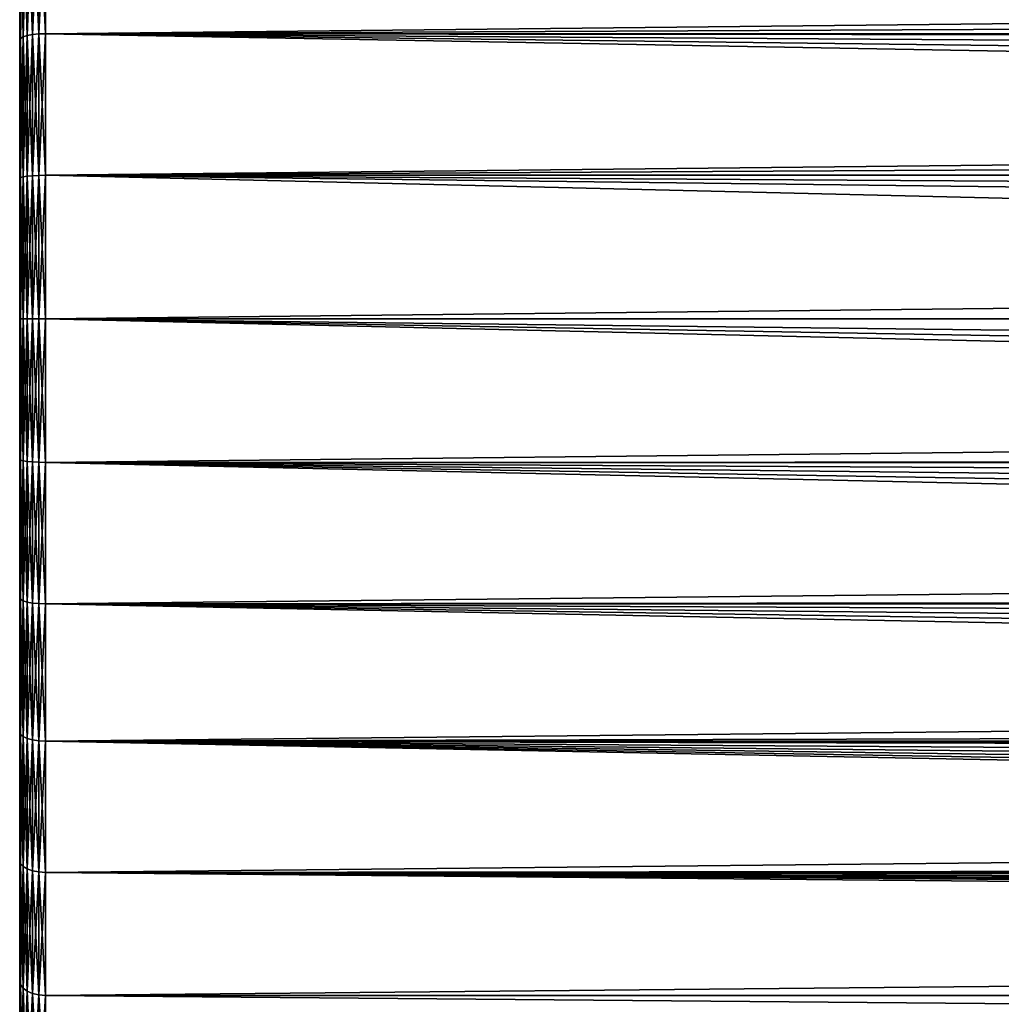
# Model space of a CAD drawing. Header units: metres. Extents: x -128 to 173, y -23 to 79.
# Tile 2 of 129: x -128 to -109, y -13 to 6. Entities that reach past the tile are written whole.
import ezdxf

# ---------------------------------------------------------------- set-up
doc = ezdxf.new("R2010")
doc.units = ezdxf.units.M
doc.layers.add('solid_ORA_153_SW0001', color=7, linetype='CONTINUOUS')

msp = doc.modelspace()

# ---------------------------------------------------------------- linework, layer by layer
at = {"layer": 'solid_ORA_153_SW0001'}
for points in [[(-128, -22.336422, 2.708179), (-128, 22.336422, 2.708179), (-128, 22.5)], [(-128, -22.5), (-128, -22.336422, 2.708179), (-128, 22.5)], [(-128, 22.336422, -2.708179), (-128, -22.5), (-128, 22.5)], [(-128, -21.846973, 5.38143), (-128, 21.846973, 5.38143), (-128, 22.336422, 2.708179)], [(-128, -22.336422, 2.708179), (-128, -21.846973, 5.38143), (-128, 22.336422, 2.708179)], [(-128, 22.336422, -2.708179), (-128, -22.336422, -2.708179), (-128, -22.5)], [(-128, 22.336422, -2.708179), (-128, 21.846973, -5.38143), (-128, -22.336422, -2.708179)], [(-128, -21.038984, 7.97566), (-128, 21.038984, 7.97566), (-128, 21.846973, 5.38143)], [(-128, -21.846973, 5.38143), (-128, -21.038984, 7.97566), (-128, 21.846973, 5.38143)], [(-128, 21.846973, -5.38143), (-128, -21.846973, -5.38143), (-128, -22.336422, -2.708179)], [(-128, 21.846973, -5.38143), (-128, 21.038984, -7.97566), (-128, -21.846973, -5.38143)], [(-128, -19.924067, 10.45378), (-128, 19.924067, 10.45378), (-128, 21.038984, 7.97566)], [(-128, -21.038984, 7.97566), (-128, -19.924067, 10.45378), (-128, 21.038984, 7.97566)], [(-128, 21.038984, -7.97566), (-128, -21.038984, -7.97566), (-128, -21.846973, -5.38143)], [(-128, 21.038984, -7.97566), (-128, 19.924067, -10.45378), (-128, -21.038984, -7.97566)], [(-128, -18.518557, 12.779398), (-128, 18.518557, 12.779398), (-128, 19.924067, 10.45378)], [(-128, -19.924067, 10.45378), (-128, -18.518557, 12.779398), (-128, 19.924067, 10.45378)], [(-128, 19.924067, -10.45378), (-128, -19.924067, -10.45378), (-128, -21.038984, -7.97566)], [(-128, 19.924067, -10.45378), (-128, 18.518557, -12.779398), (-128, -19.924067, -10.45378)], [(-128, -16.842947, 14.918616), (-128, 16.842947, 14.918616), (-128, 18.518557, 12.779398)], [(-128, -18.518557, 12.779398), (-128, -16.842947, 14.918616), (-128, 18.518557, 12.779398)], [(-128, 18.518557, -12.779398), (-128, -18.518557, -12.779398), (-128, -19.924067, -10.45378)], [(-128, 18.518557, -12.779398), (-128, 16.842947, -14.918616), (-128, -18.518557, -12.779398)], [(-128, -14.921668, 16.840242), (-128, 14.921668, 16.840242), (-128, 16.842947, 14.918616)], [(-128, -16.842947, 14.918616), (-128, -14.921668, 16.840242), (-128, 16.842947, 14.918616)], [(-128, 16.842947, -14.918616), (-128, -16.842947, -14.918616), (-128, -18.518557, -12.779398)], [(-128, 16.842947, -14.918616), (-128, 14.921668, -16.840242), (-128, -16.842947, -14.918616)], [(-128, -12.782748, 18.516245), (-128, 12.782748, 18.516245), (-128, 14.921668, 16.840242)], [(-128, -14.921668, 16.840242), (-128, -12.782748, 18.516245), (-128, 14.921668, 16.840242)], [(-128, 14.921668, -16.840242), (-128, -14.921668, -16.840242), (-128, -16.842947, -14.918616)], [(-128, 14.921668, -16.840242), (-128, 12.782748, -18.516245), (-128, -14.921668, -16.840242)], [(-128, -10.457384, 19.922176), (-128, 10.457384, 19.922174), (-128, 12.782748, 18.516245)], [(-128, -12.782748, 18.516245), (-128, -10.457384, 19.922176), (-128, 12.782748, 18.516245)], [(-128, 12.782748, -18.516245), (-128, -12.782748, -18.516245), (-128, -14.921668, -16.840242)], [(-128, 12.782748, -18.516245), (-128, 10.457384, -19.922176), (-128, -12.782748, -18.516245)], [(-128, -7.979492, 21.037529), (-128, 7.979492, 21.037529), (-128, 10.457384, 19.922174)], [(-128, -10.457384, 19.922176), (-128, -7.979492, 21.037529), (-128, 10.457384, 19.922174)], [(-128, 10.457384, -19.922176), (-128, -10.457384, -19.922174), (-128, -12.782748, -18.516245)], [(-128, 10.457384, -19.922176), (-128, 7.979492, -21.037529), (-128, -10.457384, -19.922174)], [(-127.982964, 8.024499, 21.158865), (-128, 7.979492, 21.037529), (-128, 5.385213, 21.846039)], [(-127.982964, 5.415572, 21.97184), (-127.982964, 8.024499, 21.158865), (-128, 5.385213, 21.846039)], [(-127.982964, 8.024499, -21.158865), (-128, 5.385213, -21.846039), (-128, 7.979492, -21.037529)], [(-127.982964, 8.024499, -21.158865), (-127.982964, 5.415572, -21.97184), (-128, 5.385213, -21.846039)], [(-127.932945, 8.067302, 21.271725), (-127.982964, 8.024499, 21.158865), (-127.982964, 5.415572, 21.97184)], [(-127.932945, 5.444458, 22.089037), (-127.932945, 8.067302, 21.271725), (-127.982964, 5.415572, 21.97184)], [(-127.932945, 8.067302, -21.271725), (-127.932945, 5.444458, -22.089037), (-127.982964, 8.024499, -21.158865)], [(-127.932945, 5.444458, -22.089037), (-127.982964, 5.415572, -21.97184), (-127.982964, 8.024499, -21.158865)], [(-127.853371, 8.104048, 21.368616), (-127.932945, 8.067302, 21.271725), (-127.932945, 5.444458, 22.089037)], [(-127.853371, 5.469258, 22.18965), (-127.853371, 8.104048, 21.368616), (-127.932945, 5.444458, 22.089037)], [(-127.853371, 8.104048, -21.368616), (-127.853371, 5.469258, -22.18965), (-127.932945, 8.067302, -21.271725)], [(-127.853371, 5.469258, -22.18965), (-127.932945, 5.444458, -22.089037), (-127.932945, 8.067302, -21.271725)], [(-127.749657, 8.132228, 21.442923), (-127.853371, 8.104048, 21.368616), (-127.853371, 5.469258, 22.18965)], [(-127.749657, 5.488276, 22.266811), (-127.749657, 8.132228, 21.442923), (-127.853371, 5.469258, 22.18965)], [(-127.749657, 8.132228, -21.442923), (-127.749657, 5.488276, -22.266811), (-127.853371, 8.104048, -21.368616)], [(-127.749657, 5.488276, -22.266811), (-127.853371, 5.469258, -22.18965), (-127.853371, 8.104048, -21.368616)], [(-127.628906, 8.149919, 21.489571), (-127.749657, 8.132228, 21.442923), (-127.749657, 5.488276, 22.266811)], [(-127.628906, 5.500216, 22.31525), (-127.628906, 8.149919, 21.489571), (-127.749657, 5.488276, 22.266811)], [(-127.628906, 8.149919, -21.489571), (-127.628906, 5.500216, -22.31525), (-127.749657, 8.132228, -21.442923)], [(-127.628906, 5.500216, -22.31525), (-127.749657, 5.488276, -22.266811), (-127.749657, 8.132228, -21.442923)], [(-127.628906, 5.500216, 22.31525), (-127.5, 5.50426, 22.331661), (-127.5, 8.155912, 21.505373)], [(-127.628906, 5.500216, 22.31525), (-127.5, 8.155912, 21.505373), (-127.628906, 8.149919, 21.489571)], [(-127.628906, 8.149919, -21.489571), (-127.5, 8.155912, -21.505373), (-127.5, 5.50426, -22.331661)], [(-127.628906, 8.149919, -21.489571), (-127.5, 5.50426, -22.331661), (-127.628906, 5.500216, -22.31525)], [(-127.5, 5.50426, 22.331661), (127.5, 5.50426, 22.331661), (127.5, 8.155912, 21.505373)], [(-127.5, 8.155912, 21.505373), (-127.5, 5.50426, 22.331661), (127.5, 8.155912, 21.505373)], [(-10.305633, 6.048386, -22.190472), (-127.5, 5.50426, -22.331661), (-127.5, 8.155912, -21.505373)], [(-128, -5.385213, 21.846039), (-128, 5.385213, 21.846039), (-128, 7.979492, 21.037529)], [(-128, -7.979492, 21.037529), (-128, -5.385213, 21.846039), (-128, 7.979492, 21.037529)], [(-128, 7.979492, -21.037529), (-128, -7.979492, -21.037529), (-128, -10.457384, -19.922174)], [(-128, 7.979492, -21.037529), (-128, 5.385213, -21.846039), (-128, -7.979492, -21.037529)], [(-10.305633, 6.048386, -22.190472), (-10.684834, 5.404243, -22.356077), (-127.5, 5.50426, -22.331661)], [(-127.982964, 5.415572, 21.97184), (-128, 5.385213, 21.846039), (-128, 2.712388, 22.335911)], [(-127.982964, 2.727674, 22.464417), (-127.982964, 5.415572, 21.97184), (-128, 2.712388, 22.335911)], [(-127.982964, 5.415572, -21.97184), (-128, 2.712388, -22.335911), (-128, 5.385213, -21.846039)], [(-127.982964, 5.415572, -21.97184), (-127.982964, 2.727674, -22.464417), (-128, 2.712388, -22.335911)], [(-128, -2.712388, 22.335911), (-128, 2.712388, 22.335911), (-128, 5.385213, 21.846039)], [(-128, -5.385213, 21.846039), (-128, -2.712388, 22.335911), (-128, 5.385213, 21.846039)], [(-128, 5.385213, -21.846039), (-128, -5.385213, -21.846039), (-128, -7.979492, -21.037529)], [(-128, 5.385213, -21.846039), (-128, 2.712388, -22.335911), (-128, -5.385213, -21.846039)], [(-127.932945, 5.444458, 22.089037), (-127.982964, 5.415572, 21.97184), (-127.982964, 2.727674, 22.464417)], [(-127.932945, 2.742223, 22.58424), (-127.932945, 5.444458, 22.089037), (-127.982964, 2.727674, 22.464417)], [(-127.932945, 5.444458, -22.089037), (-127.932945, 2.742223, -22.58424), (-127.982964, 5.415572, -21.97184)], [(-127.932945, 2.742223, -22.58424), (-127.982964, 2.727674, -22.464417), (-127.982964, 5.415572, -21.97184)], [(-127.853371, 5.469258, 22.18965), (-127.932945, 5.444458, 22.089037), (-127.932945, 2.742223, 22.58424)], [(-127.853371, 2.754714, 22.687109), (-127.853371, 5.469258, 22.18965), (-127.932945, 2.742223, 22.58424)], [(-127.853371, 5.469258, -22.18965), (-127.853371, 2.754714, -22.687109), (-127.932945, 5.444458, -22.089037)], [(-127.853371, 2.754714, -22.687109), (-127.932945, 2.742223, -22.58424), (-127.932945, 5.444458, -22.089037)], [(-127.749657, 5.488276, 22.266811), (-127.853371, 5.469258, 22.18965), (-127.853371, 2.754714, 22.687109)], [(-127.749657, 2.764293, 22.766001), (-127.749657, 5.488276, 22.266811), (-127.853371, 2.754714, 22.687109)], [(-127.749657, 5.488276, -22.266811), (-127.749657, 2.764293, -22.766001), (-127.853371, 5.469258, -22.18965)], [(-127.749657, 2.764293, -22.766001), (-127.853371, 2.754714, -22.687109), (-127.853371, 5.469258, -22.18965)], [(-127.628906, 5.500216, 22.31525), (-127.749657, 5.488276, 22.266811), (-127.749657, 2.764293, 22.766001)], [(-127.628906, 2.770306, 22.815525), (-127.628906, 5.500216, 22.31525), (-127.749657, 2.764293, 22.766001)], [(-127.628906, 5.500216, -22.31525), (-127.628906, 2.770306, -22.815525), (-127.749657, 5.488276, -22.266811)], [(-127.628906, 2.770306, -22.815525), (-127.749657, 2.764293, -22.766001), (-127.749657, 5.488276, -22.266811)], [(-127.628906, 2.770306, 22.815525), (-127.5, 2.772344, 22.832304), (-127.5, 5.50426, 22.331661)], [(-127.628906, 2.770306, 22.815525), (-127.5, 5.50426, 22.331661), (-127.628906, 5.500216, 22.31525)], [(-127.628906, 5.500216, -22.31525), (-127.5, 5.50426, -22.331661), (-127.5, 2.772344, -22.832304)], [(-127.628906, 5.500216, -22.31525), (-127.5, 2.772344, -22.832304), (-127.628906, 2.770306, -22.815525)], [(-127.5, 2.772344, 22.832304), (127.5, 2.772344, 22.832304), (127.5, 5.50426, 22.331661)], [(-127.5, 5.50426, 22.331661), (-127.5, 2.772344, 22.832304), (127.5, 5.50426, 22.331661)], [(-11.538536, 3.409463, -22.745892), (-127.5, 2.772344, -22.832304), (-127.5, 5.50426, -22.331661)], [(-11.300403, 4.082197, -22.634832), (-11.538536, 3.409463, -22.745892), (-127.5, 5.50426, -22.331661)], [(-11.016119, 4.748104, -22.504566), (-11.300403, 4.082197, -22.634832), (-127.5, 5.50426, -22.331661)], [(-10.684834, 5.404243, -22.356077), (-11.016119, 4.748104, -22.504566), (-127.5, 5.50426, -22.331661)], [(-11.538536, 3.409463, -22.745892), (-11.731396, 2.732611, -22.837093), (-127.5, 2.772344, -22.832304)], [(-127.982964, 2.727674, 22.464417), (-128, 2.712388, 22.335911), (-128, 0, 22.499998)], [(-127.982964, 0, 22.62941), (-127.982964, 2.727674, 22.464417), (-128, 0, 22.499998)], [(-127.982964, 2.727674, -22.464417), (-127.982964, 0, -22.62941), (-128, 2.712388, -22.335911)], [(-128, -2.712388, 22.335911), (-128, 0, 22.499998), (-128, 2.712388, 22.335911)], [(-128, 2.712388, -22.335911), (-128, -2.712388, -22.335911), (-128, -5.385213, -21.846039)], [(-128, 2.712388, -22.335911), (-128, 0, -22.499998), (-128, -2.712388, -22.335911)], [(-127.982964, 0, -22.62941), (-128, 0, -22.499998), (-128, 2.712388, -22.335911)], [(-127.932945, 2.742223, 22.58424), (-127.982964, 2.727674, 22.464417), (-127.982964, 0, 22.62941)], [(-127.932945, 0, 22.750113), (-127.932945, 2.742223, 22.58424), (-127.982964, 0, 22.62941)], [(-127.932945, 2.742223, -22.58424), (-127.932945, 0, -22.750113), (-127.982964, 2.727674, -22.464417)], [(-127.932945, 0, -22.750113), (-127.982964, 0, -22.62941), (-127.982964, 2.727674, -22.464417)], [(-127.853371, 2.754714, 22.687109), (-127.932945, 2.742223, 22.58424), (-127.932945, 0, 22.750113)], [(-127.853371, 0, 22.853739), (-127.853371, 2.754714, 22.687109), (-127.932945, 0, 22.750113)], [(-127.853371, 2.754714, -22.687109), (-127.853371, 0, -22.853739), (-127.932945, 2.742223, -22.58424)], [(-127.853371, 0, -22.853739), (-127.932945, 0, -22.750113), (-127.932945, 2.742223, -22.58424)], [(-127.749657, 2.764293, 22.766001), (-127.853371, 2.754714, 22.687109), (-127.853371, 0, 22.853739)], [(-127.749657, 0, 22.933208), (-127.749657, 2.764293, 22.766001), (-127.853371, 0, 22.853739)], [(-127.749657, 2.764293, -22.766001), (-127.749657, 0, -22.933208), (-127.853371, 2.754714, -22.687109)], [(-127.749657, 0, -22.933208), (-127.853371, 0, -22.853739), (-127.853371, 2.754714, -22.687109)], [(-127.628906, 2.770306, 22.815525), (-127.749657, 2.764293, 22.766001), (-127.749657, 0, 22.933208)], [(-127.628906, 0, 22.983099), (-127.628906, 2.770306, 22.815525), (-127.749657, 0, 22.933208)], [(-127.628906, 2.770306, -22.815525), (-127.628906, 0, -22.983099), (-127.749657, 2.764293, -22.766001)], [(-127.628906, 0, -22.983099), (-127.749657, 0, -22.933208), (-127.749657, 2.764293, -22.766001)], [(-127.628906, 0, 22.983099), (-127.5, 0, 23), (-127.5, 2.772344, 22.832304)], [(-127.628906, 0, 22.983099), (-127.5, 2.772344, 22.832304), (-127.628906, 2.770306, 22.815525)], [(-127.628906, 2.770306, -22.815525), (-127.5, 2.772344, -22.832304), (-127.5, 0, -23)], [(-127.628906, 2.770306, -22.815525), (-127.5, 0, -23), (-127.628906, 0, -22.983099)], [(-127.5, 0, 23), (127.5, 0, 23), (127.5, 2.772344, 22.832304)], [(-127.5, 2.772344, 22.832304), (-127.5, 0, 23), (127.5, 2.772344, 22.832304)], [(-12.069973, 0, -23), (-127.5, 0, -23), (-127.5, 2.772344, -22.832304)], [(-11.985751, 1.368679, -22.95924), (-12.069973, 0, -23), (-127.5, 2.772344, -22.832304)], [(-11.880149, 2.052134, -22.908268), (-11.985751, 1.368679, -22.95924), (-127.5, 2.772344, -22.832304)], [(-11.731396, 2.732611, -22.837093), (-11.880149, 2.052134, -22.908268), (-127.5, 2.772344, -22.832304)], [(-127.982964, 0, 22.62941), (-128, 0, 22.499998), (-128, -2.712388, 22.335911)], [(-127.982964, -2.727674, 22.464417), (-127.982964, 0, 22.62941), (-128, -2.712388, 22.335911)], [(-127.932945, 0, 22.750113), (-127.982964, 0, 22.62941), (-127.982964, -2.727674, 22.464417)], [(-127.932945, -2.742223, 22.58424), (-127.932945, 0, 22.750113), (-127.982964, -2.727674, 22.464417)], [(-127.853371, 0, 22.853739), (-127.932945, 0, 22.750113), (-127.932945, -2.742223, 22.58424)], [(-127.853371, -2.754714, 22.687109), (-127.853371, 0, 22.853739), (-127.932945, -2.742223, 22.58424)], [(-127.749657, 0, 22.933208), (-127.853371, 0, 22.853739), (-127.853371, -2.754714, 22.687109)], [(-127.749657, -2.764293, 22.766001), (-127.749657, 0, 22.933208), (-127.853371, -2.754714, 22.687109)], [(-127.628906, 0, 22.983099), (-127.749657, 0, 22.933208), (-127.749657, -2.764293, 22.766001)], [(-127.628906, 0, -22.983099), (-127.628906, -2.770306, -22.815525), (-127.749657, 0, -22.933208)], [(-127.628906, 0, -22.983099), (-127.5, 0, -23), (-127.5, -2.772344, -22.832304)], [(-127.628906, 0, -22.983099), (-127.5, -2.772344, -22.832304), (-127.628906, -2.770306, -22.815525)], [(-11.733466, -2.724312, -22.838085), (-127.5, -2.772344, -22.832304), (-127.5, 0, -23)], [(-11.881835, -2.043339, -22.909054), (-11.733466, -2.724312, -22.838085), (-127.5, 0, -23)], [(-11.98687, -1.360946, -22.9597), (-11.881835, -2.043339, -22.909054), (-127.5, 0, -23)], [(-12.069973, 0, -23), (-11.98687, -1.360946, -22.9597), (-127.5, 0, -23)], [(-127.982964, -2.727674, -22.464417), (-128, -2.712388, -22.335911), (-128, 0, -22.499998)], [(-127.982964, 0, -22.62941), (-127.982964, -2.727674, -22.464417), (-128, 0, -22.499998)], [(-127.932945, -2.742223, -22.58424), (-127.982964, -2.727674, -22.464417), (-127.982964, 0, -22.62941)], [(-127.932945, 0, -22.750113), (-127.932945, -2.742223, -22.58424), (-127.982964, 0, -22.62941)], [(-127.853371, -2.754714, -22.687109), (-127.932945, -2.742223, -22.58424), (-127.932945, 0, -22.750113)], [(-127.853371, 0, -22.853739), (-127.853371, -2.754714, -22.687109), (-127.932945, 0, -22.750113)], [(-127.749657, -2.764293, -22.766001), (-127.853371, -2.754714, -22.687109), (-127.853371, 0, -22.853739)], [(-127.749657, 0, -22.933208), (-127.749657, -2.764293, -22.766001), (-127.853371, 0, -22.853739)], [(-127.628906, -2.770306, 22.815525), (-127.628906, 0, 22.983099), (-127.749657, -2.764293, 22.766001)], [(-127.628906, -2.770306, -22.815525), (-127.749657, -2.764293, -22.766001), (-127.749657, 0, -22.933208)], [(-127.628906, -2.770306, 22.815525), (-127.5, -2.772344, 22.832304), (-127.5, 0, 23)], [(-127.628906, -2.770306, 22.815525), (-127.5, 0, 23), (-127.628906, 0, 22.983099)], [(-127.5, -2.772344, 22.832304), (127.5, -2.772344, 22.832304), (127.5, 0, 23)], [(-127.5, 0, 23), (-127.5, -2.772344, 22.832304), (127.5, 0, 23)], [(-127.982964, -5.415572, 21.97184), (-128, -2.712388, 22.335911), (-128, -5.385213, 21.846039)], [(-127.982964, -5.415572, 21.97184), (-127.982964, -2.727674, 22.464417), (-128, -2.712388, 22.335911)], [(-127.982964, -5.415572, -21.97184), (-128, -5.385213, -21.846039), (-128, -2.712388, -22.335911)], [(-127.982964, -2.727674, -22.464417), (-127.982964, -5.415572, -21.97184), (-128, -2.712388, -22.335911)], [(-127.932945, -2.742223, 22.58424), (-127.982964, -2.727674, 22.464417), (-127.982964, -5.415572, 21.97184)], [(-127.932945, -5.444458, -22.089037), (-127.982964, -5.415572, -21.97184), (-127.982964, -2.727674, -22.464417)], [(-127.932945, -2.742223, -22.58424), (-127.932945, -5.444458, -22.089037), (-127.982964, -2.727674, -22.464417)], [(-127.932945, -5.444458, 22.089037), (-127.932945, -2.742223, 22.58424), (-127.982964, -5.415572, 21.97184)], [(-127.853371, -2.754714, 22.687109), (-127.932945, -2.742223, 22.58424), (-127.932945, -5.444458, 22.089037)], [(-127.853371, -5.469258, -22.18965), (-127.932945, -5.444458, -22.089037), (-127.932945, -2.742223, -22.58424)], [(-127.853371, -2.754714, -22.687109), (-127.853371, -5.469258, -22.18965), (-127.932945, -2.742223, -22.58424)], [(-127.853371, -5.469258, 22.18965), (-127.853371, -2.754714, 22.687109), (-127.932945, -5.444458, 22.089037)], [(-127.749657, -2.764293, 22.766001), (-127.853371, -2.754714, 22.687109), (-127.853371, -5.469258, 22.18965)], [(-127.749657, -5.488276, -22.266811), (-127.853371, -5.469258, -22.18965), (-127.853371, -2.754714, -22.687109)], [(-127.749657, -2.764293, -22.766001), (-127.749657, -5.488276, -22.266811), (-127.853371, -2.754714, -22.687109)], [(-127.749657, -5.488276, 22.266811), (-127.749657, -2.764293, 22.766001), (-127.853371, -5.469258, 22.18965)], [(-127.628906, -2.770306, 22.815525), (-127.749657, -2.764293, 22.766001), (-127.749657, -5.488276, 22.266811)], [(-127.628906, -5.500216, -22.31525), (-127.749657, -5.488276, -22.266811), (-127.749657, -2.764293, -22.766001)], [(-127.628906, -2.770306, -22.815525), (-127.628906, -5.500216, -22.31525), (-127.749657, -2.764293, -22.766001)], [(-127.628906, -5.500216, 22.31525), (-127.628906, -2.770306, 22.815525), (-127.749657, -5.488276, 22.266811)], [(-127.628906, -5.500216, 22.31525), (-127.5, -2.772344, 22.832304), (-127.628906, -2.770306, 22.815525)], [(-127.628906, -2.770306, -22.815525), (-127.5, -2.772344, -22.832304), (-127.5, -5.50426, -22.331661)], [(-127.628906, -2.770306, -22.815525), (-127.5, -5.50426, -22.331661), (-127.628906, -5.500216, -22.31525)], [(-127.628906, -5.500216, 22.31525), (-127.5, -5.50426, 22.331661), (-127.5, -2.772344, 22.832304)], [(-11.733466, -2.724312, -22.838085), (-11.540996, -3.401836, -22.747032), (-127.5, -2.772344, -22.832304)], [(-127.5, -5.50426, 22.331661), (127.5, -5.50426, 22.331661), (127.5, -2.772344, 22.832304)], [(-127.5, -2.772344, 22.832304), (-127.5, -5.50426, 22.331661), (127.5, -2.772344, 22.832304)], [(-10.689059, -5.396566, -22.357931), (-127.5, -5.50426, -22.331661), (-127.5, -2.772344, -22.832304)], [(-11.019823, -4.740126, -22.506248), (-10.689059, -5.396566, -22.357931), (-127.5, -2.772344, -22.832304)], [(-11.303493, -4.074335, -22.63625), (-11.019823, -4.740126, -22.506248), (-127.5, -2.772344, -22.832304)], [(-11.540996, -3.401836, -22.747032), (-11.303493, -4.074335, -22.63625), (-127.5, -2.772344, -22.832304)], [(-127.982964, -8.024499, 21.158865), (-128, -5.385213, 21.846039), (-128, -7.979492, 21.037529)], [(-127.982964, -8.024499, 21.158865), (-127.982964, -5.415572, 21.97184), (-128, -5.385213, 21.846039)], [(-127.982964, -8.024499, -21.158865), (-128, -7.979492, -21.037529), (-128, -5.385213, -21.846039)], [(-127.982964, -5.415572, -21.97184), (-127.982964, -8.024499, -21.158865), (-128, -5.385213, -21.846039)], [(-127.932945, -5.444458, 22.089037), (-127.982964, -5.415572, 21.97184), (-127.982964, -8.024499, 21.158865)], [(-127.932945, -8.067302, -21.271725), (-127.982964, -8.024499, -21.158865), (-127.982964, -5.415572, -21.97184)], [(-127.932945, -5.444458, -22.089037), (-127.932945, -8.067302, -21.271725), (-127.982964, -5.415572, -21.97184)], [(-127.932945, -8.067302, 21.271725), (-127.932945, -5.444458, 22.089037), (-127.982964, -8.024499, 21.158865)], [(-127.853371, -5.469258, 22.18965), (-127.932945, -5.444458, 22.089037), (-127.932945, -8.067302, 21.271725)], [(-127.853371, -8.104048, -21.368616), (-127.932945, -8.067302, -21.271725), (-127.932945, -5.444458, -22.089037)], [(-127.853371, -5.469258, -22.18965), (-127.853371, -8.104048, -21.368616), (-127.932945, -5.444458, -22.089037)], [(-127.853371, -8.104048, 21.368616), (-127.853371, -5.469258, 22.18965), (-127.932945, -8.067302, 21.271725)], [(-127.749657, -5.488276, 22.266811), (-127.853371, -5.469258, 22.18965), (-127.853371, -8.104048, 21.368616)], [(-127.749657, -8.132228, -21.442923), (-127.853371, -8.104048, -21.368616), (-127.853371, -5.469258, -22.18965)], [(-127.749657, -5.488276, -22.266811), (-127.749657, -8.132228, -21.442923), (-127.853371, -5.469258, -22.18965)], [(-127.749657, -8.132228, 21.442923), (-127.749657, -5.488276, 22.266811), (-127.853371, -8.104048, 21.368616)], [(-127.628906, -5.500216, 22.31525), (-127.749657, -5.488276, 22.266811), (-127.749657, -8.132228, 21.442923)], [(-127.628906, -8.149919, -21.489571), (-127.749657, -8.132228, -21.442923), (-127.749657, -5.488276, -22.266811)], [(-127.628906, -5.500216, -22.31525), (-127.628906, -8.149919, -21.489571), (-127.749657, -5.488276, -22.266811)], [(-127.628906, -8.149919, 21.489571), (-127.628906, -5.500216, 22.31525), (-127.749657, -8.132228, 21.442923)], [(-127.628906, -8.149919, 21.489571), (-127.5, -5.50426, 22.331661), (-127.628906, -5.500216, 22.31525)], [(-127.628906, -5.500216, -22.31525), (-127.5, -5.50426, -22.331661), (-127.5, -8.155912, -21.505373)], [(-127.628906, -5.500216, -22.31525), (-127.5, -8.155912, -21.505373), (-127.628906, -8.149919, -21.489571)], [(-127.628906, -8.149919, 21.489571), (-127.5, -8.155912, 21.505373), (-127.5, -5.50426, 22.331661)], [(-10.689059, -5.396566, -22.357931), (-10.31063, -6.040572, -22.1926), (-127.5, -5.50426, -22.331661)], [(-127.5, -8.155912, 21.505373), (127.5, -8.155912, 21.505373), (127.5, -5.50426, 22.331661)], [(-127.5, -5.50426, 22.331661), (-127.5, -8.155912, 21.505373), (127.5, -5.50426, 22.331661)], [(-8.89249, -7.856987, -21.616377), (-127.5, -8.155912, -21.505373), (-127.5, -5.50426, -22.331661)], [(-9.411221, -7.275308, -21.819025), (-8.89249, -7.856987, -21.616377), (-127.5, -5.50426, -22.331661)], [(-9.8845, -6.668207, -22.012156), (-9.411221, -7.275308, -21.819025), (-127.5, -5.50426, -22.331661)], [(-10.31063, -6.040572, -22.1926), (-9.8845, -6.668207, -22.012156), (-127.5, -5.50426, -22.331661)], [(-127.982964, -10.516411, 20.037348), (-128, -7.979492, 21.037529), (-128, -10.457384, 19.922176)], [(-127.982964, -10.516411, 20.037348), (-127.982964, -8.024499, 21.158865), (-128, -7.979492, 21.037529)], [(-127.982964, -10.516411, -20.037348), (-128, -10.457384, -19.922174), (-128, -7.979492, -21.037529)], [(-127.982964, -8.024499, -21.158865), (-127.982964, -10.516411, -20.037348), (-128, -7.979492, -21.037529)], [(-8.89249, -7.856987, -21.616377), (-8.477691, -8.271177, -21.461306), (-127.5, -8.155912, -21.505373)], [(-127.932945, -8.067302, 21.271725), (-127.982964, -8.024499, 21.158865), (-127.982964, -10.516411, 20.037348)], [(-127.932945, -10.572505, -20.144224), (-127.982964, -10.516411, -20.037348), (-127.982964, -8.024499, -21.158865)], [(-127.932945, -8.067302, -21.271725), (-127.932945, -10.572505, -20.144224), (-127.982964, -8.024499, -21.158865)], [(-127.932945, -10.572505, 20.144224), (-127.932945, -8.067302, 21.271725), (-127.982964, -10.516411, 20.037348)], [(-127.853371, -8.104048, 21.368616), (-127.932945, -8.067302, 21.271725), (-127.932945, -10.572505, 20.144224)], [(-127.853371, -10.620662, -20.235981), (-127.932945, -10.572505, -20.144224), (-127.932945, -8.067302, -21.271725)], [(-127.853371, -8.104048, -21.368616), (-127.853371, -10.620662, -20.235981), (-127.932945, -8.067302, -21.271725)], [(-127.853371, -10.620662, 20.235981), (-127.853371, -8.104048, 21.368616), (-127.932945, -10.572505, 20.144224)], [(-127.749657, -8.132228, 21.442923), (-127.853371, -8.104048, 21.368616), (-127.853371, -10.620662, 20.235981)], [(-127.749657, -10.657594, -20.306349), (-127.853371, -10.620662, -20.235981), (-127.853371, -8.104048, -21.368616)], [(-127.749657, -8.132228, -21.442923), (-127.749657, -10.657594, -20.306349), (-127.853371, -8.104048, -21.368616)], [(-127.749657, -10.657594, 20.306349), (-127.749657, -8.132228, 21.442923), (-127.853371, -10.620662, 20.235981)], [(-127.628906, -8.149919, 21.489571), (-127.749657, -8.132228, 21.442923), (-127.749657, -10.657594, 20.306349)], [(-127.628906, -10.680779, -20.350523), (-127.749657, -10.657594, -20.306349), (-127.749657, -8.132228, -21.442923)], [(-127.628906, -8.149919, -21.489571), (-127.628906, -10.680779, -20.350523), (-127.749657, -8.132228, -21.442923)], [(-127.628906, -10.680779, 20.350523), (-127.628906, -8.149919, 21.489571), (-127.749657, -10.657594, 20.306349)], [(-127.628906, -10.680779, 20.350523), (-127.5, -8.155912, 21.505373), (-127.628906, -8.149919, 21.489571)], [(-127.628906, -8.149919, -21.489571), (-127.5, -8.155912, -21.505373), (-127.5, -10.688633, -20.365488)], [(-127.628906, -8.149919, -21.489571), (-127.5, -10.688633, -20.365488), (-127.628906, -10.680779, -20.350523)], [(-127.628906, -10.680779, 20.350523), (-127.5, -10.688633, 20.365488), (-127.5, -8.155912, 21.505373)], [(-127.5, -10.688633, 20.365488), (127.5, -10.688633, 20.365488), (127.5, -8.155912, 21.505373)], [(-127.5, -8.155912, 21.505373), (-127.5, -10.688633, 20.365488), (127.5, -8.155912, 21.505373)], [(-5.053609, -10.55361, -20.435785), (-127.5, -10.688633, -20.365488), (-127.5, -8.155912, -21.505373)], [(-5.754029, -10.215581, -20.606842), (-5.053609, -10.55361, -20.435785), (-127.5, -8.155912, -21.505373)], [(-6.437229, -9.830223, -20.79343), (-5.754029, -10.215581, -20.606842), (-127.5, -8.155912, -21.505373)], [(-7.097876, -9.398938, -20.991903), (-6.437229, -9.830223, -20.79343), (-127.5, -8.155912, -21.505373)], [(-7.731008, -8.92378, -21.198257), (-7.097876, -9.398938, -20.991903), (-127.5, -8.155912, -21.505373)], [(-8.331084, -8.408147, -21.408014), (-7.731008, -8.92378, -21.198257), (-127.5, -8.155912, -21.505373)], [(-8.477691, -8.271177, -21.461306), (-8.331084, -8.408147, -21.408014), (-127.5, -8.155912, -21.505373)], [(-127.982964, -12.85497, 18.623638), (-128, -10.457384, 19.922176), (-128, -12.782748, 18.516245)], [(-127.982964, -12.85497, 18.623638), (-127.982964, -10.516411, 20.037348), (-128, -10.457384, 19.922176)], [(-127.982964, -12.85497, -18.623638), (-128, -12.782748, -18.516245), (-128, -10.457384, -19.922174)], [(-127.982964, -10.516411, -20.037348), (-127.982964, -12.85497, -18.623638), (-128, -10.457384, -19.922174)], [(-127.932945, -10.572505, 20.144224), (-127.982964, -10.516411, 20.037348), (-127.982964, -12.85497, 18.623638)], [(-127.932945, -12.923537, -18.722977), (-127.982964, -12.85497, -18.623638), (-127.982964, -10.516411, -20.037348)], [(-127.932945, -10.572505, -20.144224), (-127.932945, -12.923537, -18.722977), (-127.982964, -10.516411, -20.037348)], [(-127.932945, -12.923537, 18.722977), (-127.932945, -10.572505, 20.144224), (-127.982964, -12.85497, 18.623638)], [(-127.853371, -10.620662, 20.235981), (-127.932945, -10.572505, 20.144224), (-127.932945, -12.923537, 18.722977)], [(-127.853371, -12.982403, -18.808258), (-127.932945, -12.923537, -18.722977), (-127.932945, -10.572505, -20.144224)], [(-127.853371, -10.620662, -20.235981), (-127.853371, -12.982403, -18.808258), (-127.932945, -10.572505, -20.144224)], [(-127.853371, -12.982403, 18.808258), (-127.853371, -10.620662, 20.235981), (-127.932945, -12.923537, 18.722977)], [(-127.749657, -10.657594, 20.306349), (-127.853371, -10.620662, 20.235981), (-127.853371, -12.982403, 18.808258)], [(-127.749657, -13.027548, -18.873661), (-127.853371, -12.982403, -18.808258), (-127.853371, -10.620662, -20.235981)], [(-127.749657, -10.657594, -20.306349), (-127.749657, -13.027548, -18.873661), (-127.853371, -10.620662, -20.235981)], [(-5.053609, -10.55361, -20.435785), (-4.341836, -10.843516, -20.283445), (-127.5, -10.688633, -20.365488)], [(-127.749657, -13.027548, 18.873661), (-127.749657, -10.657594, 20.306349), (-127.853371, -12.982403, 18.808258)], [(-127.628906, -10.680779, 20.350523), (-127.749657, -10.657594, 20.306349), (-127.749657, -13.027548, 18.873661)], [(-127.628906, -13.055888, -18.914719), (-127.749657, -13.027548, -18.873661), (-127.749657, -10.657594, -20.306349)], [(-127.628906, -10.680779, -20.350523), (-127.628906, -13.055888, -18.914719), (-127.749657, -10.657594, -20.306349)], [(-127.628906, -13.055888, 18.914719), (-127.628906, -10.680779, 20.350523), (-127.749657, -13.027548, 18.873661)], [(-127.628906, -13.055888, 18.914719), (-127.5, -10.688633, 20.365488), (-127.628906, -10.680779, 20.350523)], [(-127.628906, -10.680779, -20.350523), (-127.5, -10.688633, -20.365488), (-127.5, -13.065489, -18.928629)], [(-127.628906, -10.680779, -20.350523), (-127.5, -13.065489, -18.928629), (-127.628906, -13.055888, -18.914719)], [(-127.628906, -13.055888, 18.914719), (-127.5, -13.065489, 18.928629), (-127.5, -10.688633, 20.365488)], [(-127.5, -13.065489, 18.928629), (127.5, -13.065489, 18.928629), (127.5, -10.688633, 20.365488)], [(-127.5, -10.688633, 20.365488), (-127.5, -13.065489, 18.928629), (127.5, -10.688633, 20.365488)], [(-127.5, -13.065489, -18.928629), (-127.5, -10.688633, -20.365488), (127.5, -13.065489, -18.928629)], [(-0.008772, -11.621921, -19.847694), (127.5, -13.065489, -18.928629), (-127.5, -10.688633, -20.365488)], [(-0.731991, -11.600663, -19.860126), (-0.008772, -11.621921, -19.847694), (-127.5, -10.688633, -20.365488)], [(-1.45497, -11.537138, -19.897097), (-0.731991, -11.600663, -19.860126), (-127.5, -10.688633, -20.365488)], [(-1.676325, -11.509178, -19.913282), (-1.45497, -11.537138, -19.897097), (-127.5, -10.688633, -20.365488)], [(-2.179014, -11.430758, -19.958401), (-1.676325, -11.509178, -19.913282), (-127.5, -10.688633, -20.365488)], [(-2.903497, -11.280499, -20.043711), (-2.179014, -11.430758, -19.958401), (-127.5, -10.688633, -20.365488)], [(-3.62475, -11.085258, -20.152346), (-2.903497, -11.280499, -20.043711), (-127.5, -10.688633, -20.365488)], [(-4.341836, -10.843516, -20.283445), (-3.62475, -11.085258, -20.152346), (-127.5, -10.688633, -20.365488)], [(-127.982964, -15.006074, 16.938356), (-128, -12.782748, 18.516245), (-128, -14.921668, 16.840242)], [(-127.982964, -15.006074, 16.938356), (-127.982964, -12.85497, 18.623638), (-128, -12.782748, 18.516245)], [(-127.982964, -15.006074, -16.938356), (-128, -14.921668, -16.840242), (-128, -12.782748, -18.516245)], [(-127.982964, -12.85497, -18.623638), (-127.982964, -15.006074, -16.938356), (-128, -12.782748, -18.516245)], [(-127.932945, -12.923537, 18.722977), (-127.982964, -12.85497, 18.623638), (-127.982964, -15.006074, 16.938356)], [(-127.932945, -15.086116, -17.028704), (-127.982964, -15.006074, -16.938356), (-127.982964, -12.85497, -18.623638)], [(-127.932945, -12.923537, -18.722977), (-127.932945, -15.086116, -17.028704), (-127.982964, -12.85497, -18.623638)], [(-127.932945, -15.086116, 17.028704), (-127.932945, -12.923537, 18.722977), (-127.982964, -15.006074, 16.938356)], [(-127.853371, -12.982403, 18.808258), (-127.932945, -12.923537, 18.722977), (-127.932945, -15.086116, 17.028704)], [(-127.853371, -15.154832, -17.106268), (-127.932945, -15.086116, -17.028704), (-127.932945, -12.923537, -18.722977)], [(-127.853371, -12.982403, -18.808258), (-127.853371, -15.154832, -17.106268), (-127.932945, -12.923537, -18.722977)], [(-127.853371, -15.154832, 17.106268), (-127.853371, -12.982403, 18.808258), (-127.932945, -15.086116, 17.028704)], [(-127.749657, -13.027548, 18.873661), (-127.853371, -12.982403, 18.808258), (-127.853371, -15.154832, 17.106268)], [(-127.749657, -15.20753, -17.165752), (-127.853371, -15.154832, -17.106268), (-127.853371, -12.982403, -18.808258)], [(-127.749657, -13.027548, -18.873661), (-127.749657, -15.20753, -17.165752), (-127.853371, -12.982403, -18.808258)], [(-127.749657, -15.20753, 17.165754), (-127.749657, -13.027548, 18.873661), (-127.853371, -15.154832, 17.106268)], [(-127.628906, -13.055888, 18.914719), (-127.749657, -13.027548, 18.873661), (-127.749657, -15.20753, 17.165754)], [(-127.628906, -15.240613, -17.203096), (-127.749657, -15.20753, -17.165752), (-127.749657, -13.027548, -18.873661)], [(-127.628906, -13.055888, -18.914719), (-127.628906, -15.240613, -17.203096), (-127.749657, -13.027548, -18.873661)], [(-127.628906, -15.240613, 17.203096), (-127.628906, -13.055888, 18.914719), (-127.749657, -15.20753, 17.165754)], [(-127.628906, -15.240613, 17.203096), (-127.5, -13.065489, 18.928629), (-127.628906, -13.055888, 18.914719)], [(-127.628906, -13.055888, -18.914719), (-127.5, -13.065489, -18.928629), (-127.5, -15.251822, -17.215748)], [(-127.628906, -13.055888, -18.914719), (-127.5, -15.251822, -17.215748), (-127.628906, -15.240613, -17.203096)], [(-127.628906, -15.240613, 17.203096), (-127.5, -15.251822, 17.215748), (-127.5, -13.065489, 18.928629)], [(-127.5, -15.251822, 17.215748), (127.5, -15.251822, 17.215748), (127.5, -13.065489, 18.928629)], [(-127.5, -13.065489, 18.928629), (-127.5, -15.251822, 17.215748), (127.5, -13.065489, 18.928629)], [(-127.5, -13.065489, -18.928629), (127.5, -13.065489, -18.928629), (127.5, -15.251822, -17.215748)], [(-127.5, -15.251822, -17.215748), (-127.5, -13.065489, -18.928629), (127.5, -15.251822, -17.215748)]]:
    msp.add_3dface(points, dxfattribs=at)

doc.saveas('drawing.dxf')
